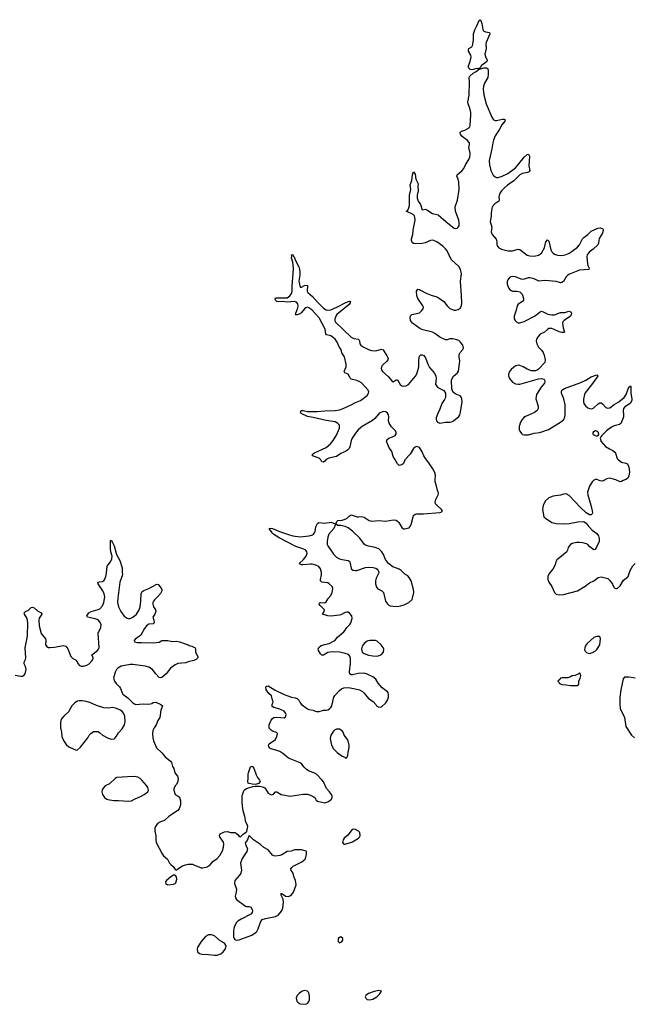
# Model space of a CAD drawing. Header units: inches. Extents: x 1449224 to 1618377, y 389895 to 532950.
# Tile 63 of 105: x 1533733 to 1542185, y 472247 to 485785. Entities that reach past the tile are written whole.
import ezdxf

# ---------------------------------------------------------------- set-up
doc = ezdxf.new("R2010")
doc.units = ezdxf.units.IN
doc.header["$MEASUREMENT"] = 0
for name, color, linetype in [('B5437', 7, 'Continuous'), ('B5438', 7, 'Continuous'), ('B5447', 7, 'Continuous'), ('B5448', 7, 'Continuous')]:
    doc.layers.add(name, color=color, linetype=linetype)

msp = doc.modelspace()

# ---------------------------------------------------------------- linework, layer by layer
at = {"layer": 'B5437', "color": 6, "elevation": 600}
for points in [[(1533669, 476771), (1533750, 476757), (1533770, 476759), (1533790, 476767), (1533810, 476791), (1533823, 476850), (1533815, 476890), (1533796, 476930), (1533793, 476950), (1533814, 476990), (1533818, 477010), (1533810, 477150), (1533840, 477310), (1533845, 477490), (1533834, 477550), (1533797, 477610), (1533793, 477630), (1533813, 477647), (1533854, 477666), (1533890, 477704), (1533910, 477708), (1533930, 477697), (1533977, 477657), (1534026, 477630), (1534036, 477616), (1534037, 477610), (1534003, 477557), (1533996, 477530), (1534001, 477450), (1534027, 477347), (1534087, 477270), (1534092, 477250), (1534090, 477190), (1534105, 477165), (1534130, 477155), (1534153, 477153), (1534210, 477159), (1534330, 477180), (1534366, 477170), (1534396, 477136), (1534425, 477050), (1534436, 477030), (1534463, 477003), (1534510, 476979), (1534535, 476930), (1534553, 476910), (1534577, 476897), (1534610, 476895), (1534656, 476910), (1534690, 476930), (1534726, 476970), (1534741, 476990), (1534744, 477010), (1534727, 477050), (1534805, 477110), (1534819, 477130), (1534824, 477150), (1534814, 477350), (1534847, 477430), (1534852, 477470), (1534832, 477510), (1534810, 477532), (1534770, 477549), (1534666, 477570), (1534658, 477590), (1534684, 477630), (1534715, 477650), (1534810, 477674), (1534834, 477686), (1534870, 477725), (1534890, 477770), (1534903, 477850), (1534896, 477890), (1534876, 477930), (1534810, 478030), (1534806, 478050), (1534824, 478056), (1534870, 478062), (1534890, 478071), (1534898, 478082), (1534916, 478130), (1534926, 478174), (1534938, 478270), (1534948, 478290), (1534980, 478330), (1535000, 478370), (1535004, 478410), (1534986, 478470), (1534982, 478510), (1534983, 478617), (1534990, 478631), (1535010, 478598), (1535030, 478551), (1535062, 478430), (1535109, 478350), (1535143, 478250), (1535141, 478190), (1535147, 478150), (1535112, 478050), (1535084, 477830), (1535080, 477770), (1535090, 477710), (1535123, 477650), (1535170, 477585), (1535210, 477555), (1535230, 477550), (1535250, 477552), (1535290, 477568), (1535341, 477610), (1535378, 477670), (1535390, 477710), (1535400, 477790), (1535403, 477897), (1535418, 477922), (1535441, 477939), (1535510, 477965), (1535610, 478021), (1535622, 478022), (1535637, 478017), (1535666, 477986), (1535686, 477950), (1535686, 477930), (1535670, 477895), (1535630, 477850), (1535585, 477810), (1535571, 477790), (1535564, 477770), (1535564, 477750), (1535573, 477713), (1535601, 477670), (1535603, 477650), (1535590, 477610), (1535566, 477570), (1535577, 477530), (1535581, 477490), (1535570, 477479), (1535510, 477473), (1535483, 477457), (1535450, 477413), (1535398, 477322), (1535378, 477302), (1535326, 477270), (1535307, 477250), (1535311, 477230), (1535350, 477220), (1535410, 477223), (1535570, 477218), (1535650, 477228), (1535690, 477247), (1535770, 477250), (1535830, 477236), (1535890, 477238), (1535930, 477233), (1536050, 477190), (1536062, 477182), (1536102, 477170), (1536145, 477150), (1536151, 477130), (1536151, 477090), (1536185, 477030), (1536182, 477010), (1536162, 476990), (1536130, 476974), (1536050, 476957), (1536016, 476944), (1535910, 476932), (1535870, 476916), (1535809, 476871), (1535747, 476790), (1535690, 476741), (1535670, 476734), (1535650, 476742), (1535606, 476790), (1535561, 476850), (1535510, 476882), (1535458, 476898), (1535290, 476919), (1535250, 476921), (1535130, 476898), (1535081, 476870), (1535063, 476850), (1535044, 476816), (1535025, 476730), (1535036, 476690), (1535058, 476658), (1535105, 476610), (1535119, 476590), (1535140, 476530), (1535153, 476513), (1535220, 476460), (1535290, 476391), (1535310, 476377), (1535330, 476371), (1535430, 476379), (1535510, 476374), (1535550, 476384), (1535570, 476399), (1535603, 476403), (1535676, 476370), (1535697, 476350), (1535674, 476290), (1535658, 476190), (1535632, 476148), (1535612, 476090), (1535582, 476050), (1535565, 476010), (1535559, 475970), (1535566, 475910), (1535575, 475870), (1535614, 475774), (1535686, 475706), (1535735, 475650), (1535808, 475590), (1535819, 475570), (1535835, 475515), (1535851, 475490), (1535865, 475430), (1535902, 475382), (1535911, 475350), (1535906, 475310), (1535891, 475270), (1535871, 475249), (1535852, 475210), (1535852, 475190), (1535872, 475132), (1535914, 475110), (1535930, 475094), (1535945, 475045), (1535946, 474990), (1535925, 474935), (1535907, 474910), (1535788, 474832), (1535730, 474781), (1535710, 474768), (1535670, 474758), (1535628, 474732), (1535600, 474690), (1535593, 474667), (1535590, 474630), (1535604, 474564), (1535604, 474510), (1535610, 474470), (1535694, 474314), (1535712, 474290), (1535765, 474245), (1535794, 474190), (1535810, 474168), (1535842, 474142), (1535870, 474102), (1535890, 474092), (1535908, 474110), (1535974, 474150), (1536013, 474167), (1536050, 474176), (1536108, 474172), (1536130, 474167), (1536230, 474125), (1536250, 474123), (1536310, 474139), (1536353, 474167), (1536390, 474211), (1536450, 474251), (1536485, 474295), (1536521, 474359), (1536536, 474410), (1536541, 474450), (1536535, 474475), (1536486, 474550), (1536481, 474570), (1536488, 474590), (1536550, 474619), (1536590, 474625), (1536630, 474611), (1536690, 474611), (1536710, 474602), (1536737, 474577), (1536750, 474554), (1536770, 474552), (1536810, 474592), (1536848, 474612), (1536856, 474624), (1536869, 474690), (1536860, 474720), (1536844, 474750), (1536829, 474830), (1536807, 474907), (1536796, 474970), (1536793, 475030), (1536794, 475110), (1536799, 475130), (1536821, 475190), (1536850, 475213), (1536939, 475241), (1536973, 475247), (1537030, 475247), (1537070, 475239), (1537102, 475222), (1537114, 475210), (1537150, 475151), (1537190, 475128), (1537210, 475131), (1537222, 475138), (1537250, 475167), (1537270, 475168), (1537330, 475132), (1537451, 475111), (1537630, 475136), (1537690, 475135), (1537730, 475125), (1537770, 475105), (1537790, 475090), (1537810, 475054), (1537830, 475040), (1537930, 475018), (1537969, 475030), (1538000, 475050), (1538019, 475070), (1538029, 475090), (1538032, 475110), (1538023, 475130), (1537995, 475170), (1537954, 475214), (1537910, 475304), (1537891, 475330), (1537815, 475410), (1537780, 475430), (1537714, 475454), (1537676, 475476), (1537646, 475506), (1537615, 475550), (1537590, 475568), (1537430, 475630), (1537354, 475694), (1537310, 475721), (1537270, 475738), (1537190, 475761), (1537174, 475770), (1537157, 475790), (1537154, 475810), (1537162, 475830), (1537249, 475890), (1537269, 475930), (1537278, 475970), (1537263, 475983), (1537218, 475998), (1537190, 476015), (1537166, 476046), (1537164, 476090), (1537190, 476152), (1537210, 476178), (1537230, 476191), (1537270, 476196), (1537370, 476187), (1537390, 476201), (1537398, 476230), (1537390, 476256), (1537370, 476278), (1537310, 476305), (1537226, 476326), (1537204, 476344), (1537204, 476370), (1537215, 476390), (1537219, 476410), (1537209, 476430), (1537194, 476490), (1537161, 476521), (1537122, 476570), (1537118, 476610), (1537130, 476622), (1537150, 476625), (1537245, 476565), (1537370, 476509), (1537469, 476471), (1537521, 476461), (1537550, 476451), (1537571, 476430), (1537591, 476390), (1537610, 476370), (1537690, 476311), (1537710, 476301), (1537770, 476291), (1537798, 476278), (1537815, 476275), (1537850, 476275), (1537909, 476291), (1537950, 476291), (1537970, 476296), (1537995, 476310), (1538012, 476328), (1538024, 476350), (1538053, 476470), (1538066, 476494), (1538130, 476563), (1538157, 476583), (1538190, 476597), (1538250, 476601), (1538330, 476591), (1538405, 476570), (1538446, 476550), (1538470, 476527), (1538530, 476453), (1538595, 476410), (1538630, 476370), (1538641, 476350), (1538670, 476331), (1538710, 476335), (1538766, 476390), (1538789, 476430), (1538803, 476470), (1538804, 476510), (1538799, 476530), (1538790, 476542), (1538717, 476597), (1538661, 476661), (1538630, 476717), (1538591, 476751), (1538510, 476787), (1538470, 476800), (1538390, 476797), (1538310, 476777), (1538290, 476779), (1538275, 476790), (1538269, 476809), (1538269, 476829), (1538282, 476930), (1538283, 477003), (1538275, 477035), (1538255, 477055), (1538197, 477077), (1538130, 477088), (1538030, 477094), (1537970, 477084), (1537910, 477049), (1537890, 477049), (1537870, 477064), (1537844, 477110), (1537839, 477130), (1537846, 477154), (1537881, 477179), (1537925, 477195), (1537989, 477210), (1538056, 477244), (1538070, 477254), (1538105, 477295), (1538190, 477368), (1538210, 477391), (1538232, 477430), (1538272, 477470), (1538288, 477492), (1538307, 477550), (1538300, 477590), (1538270, 477626), (1538250, 477639), (1538230, 477639), (1538210, 477632), (1538150, 477602), (1538130, 477596), (1538010, 477584), (1537970, 477588), (1537899, 477610), (1537920, 477650), (1537923, 477670), (1537863, 477730), (1537851, 477750), (1537854, 477766), (1537870, 477773), (1537930, 477766), (1537950, 477781), (1537973, 477827), (1538010, 477870), (1538032, 477910), (1538037, 477930), (1538038, 477970), (1538029, 477990), (1537989, 478030), (1537970, 478041), (1537890, 478050), (1537870, 478069), (1537868, 478090), (1537885, 478150), (1537884, 478184), (1537870, 478234), (1537848, 478268), (1537806, 478286), (1537757, 478297), (1537730, 478298), (1537629, 478289), (1537608, 478290), (1537582, 478302), (1537577, 478310), (1537635, 478365), (1537672, 478410), (1537687, 478450), (1537684, 478470), (1537669, 478490), (1537629, 478509), (1537530, 478543), (1537302, 478662), (1537228, 478708), (1537207, 478730), (1537164, 478790), (1537185, 478795), (1537210, 478790), (1537308, 478748), (1537430, 478705), (1537490, 478690), (1537590, 478676), (1537713, 478687), (1537759, 478701), (1537773, 478710), (1537789, 478730), (1537798, 478750), (1537807, 478813), (1537830, 478858), (1537848, 478870), (1537930, 478863), (1538015, 478875), (1538070, 478854), (1538082, 478858), (1538098, 478890), (1538110, 478898), (1538170, 478905), (1538230, 478925), (1538262, 478958), (1538290, 478978), (1538374, 478950), (1538392, 478948), (1538430, 478955), (1538470, 478946), (1538541, 478901), (1538570, 478890), (1538670, 478899), (1538770, 478890), (1538868, 478908), (1538910, 478903), (1538930, 478890), (1538947, 478870), (1538990, 478805), (1539010, 478785), (1539025, 478785), (1539090, 478800), (1539097, 478810), (1539115, 478845), (1539142, 478950), (1539151, 478970), (1539170, 478985), (1539190, 478991), (1539287, 478993), (1539510, 479009), (1539530, 479015), (1539549, 479030), (1539534, 479050), (1539469, 479110), (1539453, 479130), (1539446, 479150), (1539458, 479190), (1539489, 479250), (1539493, 479270), (1539489, 479290), (1539472, 479332), (1539461, 479390), (1539448, 479430), (1539446, 479470), (1539451, 479510), (1539446, 479550), (1539414, 479610), (1539361, 479690), (1539312, 479750), (1539290, 479790), (1539270, 479844), (1539230, 479901), (1539210, 479913), (1539190, 479916), (1539170, 479909), (1539150, 479889), (1539103, 479810), (1539030, 479734), (1539010, 479684), (1538990, 479666), (1538950, 479654), (1538930, 479677), (1538890, 479742), (1538870, 479779), (1538849, 479849), (1538809, 479909), (1538778, 479990), (1538780, 480000)], [(1538293, 480000), (1538273, 479910), (1538264, 479890), (1538247, 479870), (1538214, 479846), (1538150, 479821), (1538090, 479781), (1537983, 479757), (1537950, 479736), (1537930, 479713), (1537910, 479699), (1537890, 479704), (1537873, 479733), (1537850, 479757), (1537759, 479790), (1537761, 479810), (1537789, 479830), (1537950, 479904), (1538008, 479952), (1538045, 480000)]]:
    msp.add_lwpolyline(points, dxfattribs=at)
for points in [[(1538090, 478846), (1538078, 478842), (1538051, 478790), (1537983, 478710), (1537969, 478670), (1537961, 478610), (1537963, 478570), (1537969, 478550), (1538050, 478437), (1538090, 478396), (1538130, 478373), (1538170, 478362), (1538250, 478350), (1538262, 478342), (1538273, 478330), (1538280, 478310), (1538290, 478242), (1538298, 478230), (1538317, 478217), (1538350, 478211), (1538370, 478213), (1538490, 478252), (1538530, 478258), (1538592, 478252), (1538630, 478242), (1538650, 478230), (1538664, 478210), (1538671, 478190), (1538667, 478170), (1538636, 478104), (1538626, 478070), (1538624, 478030), (1538641, 477981), (1538660, 477960), (1538714, 477930), (1538736, 477910), (1538753, 477830), (1538765, 477790), (1538790, 477755), (1538810, 477737), (1538830, 477728), (1538870, 477720), (1538930, 477718), (1538970, 477725), (1539019, 477741), (1539086, 477774), (1539129, 477811), (1539135, 477830), (1539152, 477908), (1539149, 477950), (1539115, 478070), (1539090, 478117), (1539070, 478140), (1539030, 478163), (1538981, 478210), (1538950, 478228), (1538864, 478264), (1538807, 478307), (1538765, 478365), (1538738, 478430), (1538714, 478470), (1538670, 478509), (1538622, 478530), (1538528, 478548), (1538490, 478560), (1538473, 478570), (1538410, 478654), (1538310, 478752), (1538250, 478799), (1538210, 478817), (1538150, 478829), (1538109, 478829)], [(1538590, 477251), (1538550, 477250), (1538510, 477238), (1538471, 477210), (1538444, 477170), (1538435, 477135), (1538436, 477110), (1538445, 477090), (1538471, 477070), (1538529, 477049), (1538590, 477037), (1538650, 477036), (1538690, 477046), (1538710, 477059), (1538735, 477090), (1538741, 477130), (1538733, 477153), (1538706, 477190), (1538650, 477238), (1538627, 477247)], [(1534550, 476422), (1534530, 476416), (1534490, 476392), (1534450, 476349), (1534406, 476270), (1534338, 476210), (1534310, 476173), (1534300, 476150), (1534295, 476115), (1534293, 476050), (1534308, 475990), (1534314, 475930), (1534334, 475874), (1534370, 475818), (1534410, 475786), (1534510, 475741), (1534530, 475747), (1534570, 475781), (1534670, 475910), (1534690, 475947), (1534710, 475970), (1534750, 475996), (1534790, 476000), (1534810, 475996), (1534830, 475985), (1534871, 475950), (1534950, 475908), (1534990, 475893), (1535030, 475899), (1535047, 475913), (1535066, 475934), (1535090, 475979), (1535144, 476036), (1535175, 476090), (1535183, 476137), (1535178, 476210), (1535162, 476250), (1535148, 476268), (1535110, 476297), (1535050, 476320), (1535010, 476328), (1534950, 476318), (1534890, 476325), (1534790, 476357), (1534698, 476399), (1534648, 476412), (1534590, 476421)], [(1538130, 476029), (1538090, 476029), (1538064, 476016), (1538050, 476002), (1538010, 475948), (1538003, 475903), (1538021, 475810), (1538050, 475761), (1538101, 475710), (1538170, 475658), (1538204, 475644), (1538210, 475634), (1538230, 475634), (1538247, 475673), (1538248, 475708), (1538262, 475778), (1538263, 475810), (1538250, 475868), (1538230, 475904), (1538194, 475950), (1538182, 475990), (1538169, 476009)], [(1536970, 475268), (1536932, 475272), (1536890, 475283), (1536875, 475290), (1536869, 475309), (1536877, 475350), (1536874, 475410), (1536879, 475430), (1536909, 475511), (1536930, 475522), (1536955, 475495), (1536984, 475404), (1537004, 475364), (1537031, 475330), (1537039, 475310), (1537015, 475285), (1536990, 475272)], [(1535310, 475378), (1535217, 475377), (1535070, 475364), (1535044, 475350), (1534970, 475278), (1534907, 475250), (1534880, 475220), (1534866, 475194), (1534864, 475170), (1534873, 475130), (1534900, 475090), (1534931, 475070), (1534970, 475058), (1535034, 475050), (1535090, 475050), (1535230, 475039), (1535270, 475045), (1535311, 475069), (1535405, 475110), (1535447, 475133), (1535495, 475170), (1535504, 475190), (1535493, 475230), (1535477, 475257), (1535414, 475330), (1535390, 475351), (1535357, 475370)], [(1538330, 474654), (1538307, 474650), (1538246, 474574), (1538194, 474530), (1538182, 474510), (1538171, 474470), (1538190, 474451), (1538210, 474447), (1538310, 474482), (1538393, 474530), (1538409, 474550), (1538417, 474570), (1538409, 474610), (1538393, 474630), (1538350, 474652)], [(1536890, 474566), (1536860, 474500), (1536844, 474476), (1536834, 474470), (1536845, 474430), (1536865, 474390), (1536858, 474350), (1536791, 474250), (1536771, 474190), (1536782, 474090), (1536774, 474050), (1536758, 474022), (1536693, 473950), (1536685, 473910), (1536713, 473830), (1536711, 473790), (1536695, 473735), (1536701, 473710), (1536716, 473690), (1536837, 473597), (1536850, 473591), (1536890, 473594), (1536910, 473585), (1536930, 473552), (1536934, 473534), (1536931, 473510), (1536910, 473485), (1536781, 473419), (1536733, 473390), (1536715, 473370), (1536690, 473329), (1536678, 473290), (1536675, 473255), (1536675, 473175), (1536681, 473150), (1536690, 473139), (1536711, 473131), (1536750, 473135), (1536790, 473148), (1536924, 473196), (1536972, 473228), (1536992, 473250), (1537013, 473287), (1537043, 473377), (1537068, 473412), (1537112, 473428), (1537250, 473455), (1537286, 473474), (1537317, 473503), (1537335, 473530), (1537350, 473570), (1537360, 473650), (1537355, 473695), (1537329, 473750), (1537330, 473774), (1537395, 473735), (1537430, 473731), (1537450, 473738), (1537470, 473754), (1537497, 473790), (1537535, 473890), (1537525, 473950), (1537504, 474004), (1537493, 474050), (1537466, 474086), (1537464, 474110), (1537474, 474130), (1537492, 474148), (1537614, 474206), (1537657, 474243), (1537669, 474270), (1537679, 474310), (1537678, 474350), (1537674, 474354), (1537609, 474369), (1537510, 474369), (1537468, 474352), (1537410, 474346), (1537338, 474302), (1537310, 474293), (1537250, 474285), (1537230, 474289), (1537210, 474299), (1537149, 474369), (1537090, 474402), (1537046, 474446), (1536948, 474510)], [(1535870, 474022), (1535850, 474022), (1535810, 473999), (1535751, 473950), (1535739, 473930), (1535744, 473904), (1535750, 473898), (1535770, 473891), (1535850, 473899), (1535870, 473907), (1535881, 473919), (1535896, 473970), (1535890, 473998)], [(1536370, 473204), (1536330, 473203), (1536290, 473178), (1536228, 473110), (1536179, 473030), (1536174, 473010), (1536179, 472970), (1536204, 472944), (1536237, 472937), (1536330, 472934), (1536410, 472923), (1536450, 472924), (1536497, 472943), (1536530, 472968), (1536565, 473010), (1536573, 473053), (1536550, 473087), (1536490, 473120), (1536410, 473187)], [(1538150, 473175), (1538130, 473168), (1538112, 473150), (1538112, 473110), (1538120, 473100), (1538130, 473092), (1538150, 473102), (1538170, 473114), (1538175, 473130), (1538175, 473150)], [(1537650, 472437), (1537610, 472424), (1537570, 472393), (1537550, 472369), (1537535, 472330), (1537546, 472290), (1537562, 472270), (1537590, 472256), (1537670, 472247), (1537696, 472264), (1537710, 472285), (1537718, 472310), (1537720, 472350), (1537714, 472390), (1537699, 472419), (1537690, 472430)], [(1538670, 472436), (1538610, 472424), (1538530, 472394), (1538493, 472370), (1538484, 472350), (1538491, 472330), (1538513, 472313), (1538550, 472308), (1538590, 472319), (1538645, 472350), (1538685, 472390), (1538708, 472430)]]:
    msp.add_lwpolyline(points, close=True, dxfattribs=at)
at = {"layer": 'B5438', "color": 6, "elevation": 600}
for points in [[(1540000, 485109), (1539970, 485098), (1539950, 485097), (1539930, 485101), (1539910, 485117), (1539904, 485130), (1539905, 485150), (1539927, 485210), (1539940, 485270), (1539936, 485296), (1539907, 485350), (1539903, 485370), (1539909, 485390), (1539950, 485410), (1539961, 485430), (1539967, 485450), (1539975, 485510), (1539976, 485590), (1539990, 485645), (1540000, 485662)], [(1538045, 480000), (1538060, 480020), (1538089, 480071), (1538133, 480170), (1538131, 480210), (1538110, 480235), (1538070, 480254), (1537950, 480274), (1537770, 480317), (1537689, 480330), (1537604, 480370), (1537593, 480390), (1537605, 480410), (1537630, 480412), (1537690, 480400), (1537822, 480398), (1537928, 480408), (1538070, 480410), (1538130, 480419), (1538182, 480438), (1538293, 480490), (1538350, 480522), (1538421, 480550), (1538510, 480620), (1538531, 480650), (1538533, 480670), (1538527, 480690), (1538432, 480790), (1538401, 480810), (1538370, 480823), (1538290, 480841), (1538277, 480857), (1538266, 480890), (1538252, 480910), (1538203, 480930), (1538197, 480950), (1538221, 481010), (1538225, 481050), (1538200, 481150), (1538163, 481203), (1538152, 481250), (1538128, 481288), (1538098, 481350), (1538070, 481391), (1538050, 481411), (1538010, 481439), (1537954, 481454), (1537944, 481464), (1537932, 481532), (1537850, 481685), (1537750, 481794), (1537710, 481824), (1537690, 481830), (1537670, 481824), (1537651, 481809), (1537610, 481758), (1537590, 481742), (1537550, 481726), (1537530, 481726), (1537527, 481730), (1537530, 481750), (1537557, 481823), (1537562, 481850), (1537557, 481877), (1537539, 481899), (1537510, 481910), (1537410, 481900), (1537350, 481909), (1537290, 481906), (1537270, 481910), (1537252, 481930), (1537247, 481953), (1537250, 481962), (1537410, 481962), (1537450, 481988), (1537475, 482025), (1537481, 482050), (1537480, 482130), (1537495, 482290), (1537497, 482370), (1537490, 482450), (1537473, 482510), (1537475, 482535), (1537469, 482551), (1537470, 482554), (1537490, 482558), (1537499, 482530), (1537510, 482516), (1537516, 482490), (1537570, 482388), (1537581, 482350), (1537587, 482307), (1537587, 482270), (1537572, 482190), (1537588, 482108), (1537590, 482105), (1537610, 482108), (1537650, 482130), (1537670, 482136), (1537690, 482131), (1537685, 482050), (1537695, 482035), (1537760, 481980), (1537837, 481890), (1537910, 481820), (1537950, 481795), (1537972, 481792), (1538010, 481797), (1538105, 481835), (1538210, 481893), (1538249, 481910), (1538270, 481914), (1538282, 481910), (1538277, 481903), (1538276, 481890), (1538262, 481870), (1538093, 481730), (1538080, 481710), (1538066, 481670), (1538065, 481650), (1538072, 481630), (1538290, 481420), (1538330, 481401), (1538387, 481390), (1538400, 481380), (1538408, 481370), (1538413, 481330), (1538423, 481310), (1538447, 481290), (1538530, 481250), (1538570, 481237), (1538630, 481233), (1538710, 481253), (1538730, 481245), (1538784, 481164), (1538799, 481130), (1538795, 481110), (1538783, 481090), (1538720, 481030), (1538710, 481013), (1538704, 480990), (1538708, 480970), (1538722, 480950), (1538799, 480879), (1538850, 480818), (1538870, 480806), (1538910, 480833), (1538930, 480831), (1538967, 480770), (1538990, 480749), (1539010, 480746), (1539042, 480750), (1539080, 480770), (1539151, 480850), (1539180, 480890), (1539199, 480930), (1539221, 481010), (1539222, 481110), (1539230, 481158), (1539250, 481176), (1539270, 481176), (1539290, 481166), (1539315, 481135), (1539347, 481047), (1539370, 481001), (1539431, 480930), (1539454, 480890), (1539461, 480850), (1539451, 480770), (1539485, 480730), (1539566, 480686), (1539591, 480650), (1539590, 480590), (1539577, 480563), (1539539, 480510), (1539513, 480430), (1539482, 480370), (1539462, 480310), (1539459, 480290), (1539464, 480270), (1539481, 480250), (1539510, 480238), (1539590, 480249), (1539650, 480250), (1539670, 480255), (1539699, 480270), (1539770, 480331), (1539786, 480354), (1539796, 480390), (1539817, 480530), (1539815, 480570), (1539807, 480590), (1539791, 480611), (1539721, 480641), (1539689, 480670), (1539675, 480710), (1539673, 480830), (1539679, 480850), (1539698, 480882), (1539752, 480928), (1539767, 480953), (1539784, 481090), (1539777, 481150), (1539779, 481181), (1539790, 481208), (1539826, 481250), (1539835, 481270), (1539829, 481310), (1539797, 481350), (1539770, 481372), (1539745, 481385), (1539690, 481398), (1539650, 481395), (1539610, 481382), (1539590, 481383), (1539510, 481418), (1539441, 481470), (1539408, 481488), (1539279, 481519), (1539237, 481537), (1539133, 481610), (1539109, 481650), (1539105, 481690), (1539109, 481711), (1539128, 481730), (1539230, 481756), (1539260, 481780), (1539281, 481810), (1539285, 481830), (1539277, 481850), (1539209, 481950), (1539193, 481990), (1539189, 482050), (1539210, 482078), (1539230, 482076), (1539244, 482064), (1539324, 482024), (1539390, 481998), (1539470, 481975), (1539490, 481964), (1539565, 481910), (1539611, 481850), (1539650, 481813), (1539670, 481803), (1539710, 481791), (1539730, 481791), (1539761, 481799), (1539790, 481819), (1539810, 481850), (1539815, 481890), (1539811, 481990), (1539793, 482190), (1539807, 482290), (1539801, 482330), (1539794, 482350), (1539770, 482390), (1539667, 482487), (1539610, 482607), (1539590, 482635), (1539553, 482670), (1539470, 482731), (1539430, 482751), (1539410, 482755), (1539381, 482750), (1539310, 482718), (1539270, 482708), (1539170, 482705), (1539150, 482709), (1539130, 482723), (1539121, 482750), (1539122, 482770), (1539141, 482830), (1539142, 482890), (1539171, 483030), (1539168, 483068), (1539162, 483090), (1539146, 483106), (1539049, 483150), (1539063, 483157), (1539070, 483166), (1539084, 483196), (1539092, 483228), (1539094, 483370), (1539111, 483450), (1539105, 483515), (1539125, 483575), (1539135, 483650), (1539150, 483691), (1539170, 483659), (1539181, 483590), (1539211, 483530), (1539208, 483490), (1539214, 483430), (1539199, 483370), (1539200, 483330), (1539214, 483290), (1539244, 483244), (1539269, 483169), (1539310, 483178), (1539330, 483171), (1539410, 483120), (1539490, 483100), (1539592, 483010), (1539690, 482930), (1539710, 482919), (1539730, 482914), (1539750, 482918), (1539765, 482930), (1539776, 482950), (1539778, 482990), (1539770, 483029), (1539728, 483150), (1539720, 483210), (1539756, 483304), (1539776, 483450), (1539772, 483552), (1539764, 483590), (1539746, 483634), (1539750, 483650), (1539818, 483710), (1539840, 483740), (1539865, 483790), (1539916, 483870), (1539924, 483896), (1539928, 483930), (1539928, 483950), (1539912, 484028), (1539920, 484070), (1539918, 484090), (1539890, 484124), (1539819, 484179), (1539793, 484210), (1539787, 484230), (1539809, 484250), (1539854, 484266), (1539906, 484294), (1539922, 484310), (1539930, 484332), (1539939, 484470), (1539937, 484510), (1539925, 484570), (1539899, 484630), (1539895, 484650), (1539913, 484747), (1539918, 484930), (1539913, 484990), (1539924, 485010), (1539970, 485049), (1540000, 485067)], [(1538780, 480000), (1538783, 480010), (1538809, 480030), (1538861, 480050), (1538896, 480070), (1538909, 480090), (1538910, 480110), (1538900, 480130), (1538848, 480188), (1538816, 480236), (1538806, 480270), (1538811, 480330), (1538807, 480350), (1538790, 480377), (1538770, 480391), (1538730, 480397), (1538690, 480381), (1538670, 480364), (1538618, 480302), (1538587, 480273), (1538445, 480190), (1538390, 480147), (1538350, 480100), (1538304, 480030), (1538295, 480010), (1538293, 480000)]]:
    msp.add_lwpolyline(points, dxfattribs=at)
at = {"layer": 'B5447', "color": 6, "elevation": 600}
for points in [[(1541724, 480000), (1541727, 479990), (1541790, 479918), (1541843, 479883), (1541890, 479860), (1541917, 479837), (1541925, 479825), (1541950, 479751), (1541970, 479731), (1542010, 479703), (1542070, 479688), (1542090, 479677), (1542111, 479631), (1542119, 479570), (1542110, 479510), (1542090, 479475), (1542070, 479463), (1542030, 479449), (1542010, 479436), (1541990, 479433), (1541930, 479456), (1541850, 479480), (1541808, 479472), (1541750, 479441), (1541715, 479445), (1541670, 479461), (1541650, 479461), (1541626, 479450), (1541607, 479430), (1541568, 479370), (1541542, 479290), (1541544, 479250), (1541589, 479110), (1541608, 479032), (1541610, 479010), (1541607, 478993), (1541590, 478975), (1541570, 478979), (1541525, 479005), (1541441, 479081), (1541290, 479244), (1541250, 479264), (1541210, 479259), (1541170, 479246), (1541070, 479232), (1541010, 479212), (1540964, 479170), (1540931, 479110), (1540922, 479050), (1540942, 478950), (1540964, 478930), (1541050, 478870), (1541110, 478856), (1541227, 478853), (1541290, 478857), (1541410, 478882), (1541490, 478887), (1541524, 478864), (1541550, 478825), (1541608, 478768), (1541670, 478721), (1541691, 478690), (1541704, 478650), (1541701, 478610), (1541653, 478507), (1541650, 478502), (1541630, 478495), (1541575, 478535), (1541548, 478568), (1541530, 478577), (1541478, 478590), (1541430, 478596), (1541390, 478595), (1541330, 478584), (1541306, 478570), (1541275, 478530), (1541267, 478490), (1541254, 478466), (1541121, 478359), (1541108, 478332), (1541097, 478290), (1541065, 478230), (1541016, 478170), (1540995, 478130), (1540996, 478090), (1541010, 478050), (1541049, 477990), (1541087, 477907), (1541110, 477887), (1541150, 477877), (1541210, 477884), (1541406, 477930), (1541510, 477995), (1541570, 478042), (1541629, 478070), (1541690, 478116), (1541730, 478126), (1541820, 478100), (1541850, 478072), (1541885, 478025), (1541910, 477974), (1541930, 477962), (1541950, 477962), (1541990, 478001), (1542039, 478081), (1542090, 478118), (1542099, 478130), (1542130, 478212), (1542166, 478274), (1542196, 478310)], [(1542195, 476730), (1542170, 476738), (1542110, 476747), (1542053, 476747), (1542050, 476747), (1542030, 476724), (1542000, 476570), (1541988, 476472), (1541985, 476385), (1541990, 476310), (1542025, 476250), (1542049, 476190), (1542070, 476066), (1542147, 475950), (1542187, 475910)]]:
    msp.add_lwpolyline(points, dxfattribs=at)
for points in [[(1541670, 477306), (1541627, 477290), (1541539, 477210), (1541510, 477170), (1541504, 477150), (1541502, 477122), (1541510, 477101), (1541526, 477086), (1541550, 477074), (1541570, 477071), (1541610, 477082), (1541650, 477107), (1541670, 477127), (1541690, 477151), (1541709, 477189), (1541719, 477270), (1541714, 477294), (1541703, 477303)], [(1541430, 476806), (1541412, 476788), (1541370, 476768), (1541330, 476762), (1541310, 476748), (1541270, 476735), (1541190, 476737), (1541172, 476730), (1541164, 476716), (1541134, 476690), (1541153, 476673), (1541158, 476658), (1541190, 476645), (1541250, 476642), (1541310, 476631), (1541410, 476631), (1541424, 476650), (1541422, 476690), (1541439, 476730), (1541448, 476768), (1541447, 476787)]]:
    msp.add_lwpolyline(points, close=True, dxfattribs=at)
at = {"layer": 'B5448', "color": 6, "elevation": 600}
for points in [[(1540000, 485662), (1540021, 485699), (1540050, 485774), (1540058, 485782), (1540070, 485785), (1540090, 485732), (1540102, 485650), (1540110, 485631), (1540137, 485617), (1540192, 485610), (1540199, 485590), (1540147, 485473), (1540142, 485450), (1540146, 485390), (1540130, 485310), (1540137, 485277), (1540160, 485230), (1540155, 485210), (1540132, 485188), (1540086, 485154), (1540065, 485125), (1540071, 485111), (1540090, 485112), (1540116, 485124), (1540150, 485125), (1540170, 485110), (1540175, 485090), (1540176, 485036), (1540170, 484990), (1540126, 484914), (1540113, 484870), (1540108, 484830), (1540118, 484750), (1540146, 484630), (1540225, 484445), (1540250, 484408), (1540270, 484398), (1540290, 484397), (1540375, 484415), (1540396, 484416), (1540411, 484410), (1540403, 484390), (1540362, 484338), (1540327, 484270), (1540274, 484190), (1540249, 484130), (1540239, 484090), (1540228, 484010), (1540189, 483850), (1540193, 483790), (1540212, 483710), (1540246, 483646), (1540270, 483624), (1540290, 483617), (1540310, 483617), (1540360, 483630), (1540444, 483670), (1540550, 483750), (1540598, 483802), (1540670, 483896), (1540710, 483931), (1540730, 483938), (1540742, 483910), (1540736, 483776), (1540748, 483710), (1540741, 483699), (1540732, 483688), (1540717, 483683), (1540650, 483670), (1540610, 483653), (1540530, 483571), (1540440, 483510), (1540394, 483470), (1540359, 483430), (1540333, 483390), (1540324, 483350), (1540326, 483310), (1540322, 483290), (1540267, 483253), (1540230, 483210), (1540216, 483130), (1540215, 483085), (1540203, 483010), (1540224, 482930), (1540216, 482870), (1540229, 482830), (1540286, 482766), (1540294, 482730), (1540293, 482690), (1540302, 482670), (1540324, 482650), (1540359, 482630), (1540450, 482606), (1540512, 482608), (1540590, 482630), (1540610, 482624), (1540630, 482610), (1540710, 482548), (1540750, 482536), (1540810, 482535), (1540870, 482549), (1540907, 482573), (1540950, 482650), (1540970, 482731), (1540990, 482756), (1541010, 482739), (1541039, 482619), (1541053, 482593), (1541070, 482573), (1541090, 482559), (1541128, 482548), (1541170, 482542), (1541210, 482545), (1541250, 482556), (1541290, 482574), (1541330, 482600), (1541403, 482657), (1541432, 482690), (1541475, 482770), (1541490, 482788), (1541548, 482831), (1541590, 482876), (1541683, 482917), (1541722, 482922), (1541751, 482911), (1541758, 482890), (1541746, 482850), (1541704, 482776), (1541697, 482750), (1541695, 482710), (1541685, 482690), (1541620, 482630), (1541564, 482590), (1541537, 482550), (1541534, 482526), (1541540, 482430), (1541545, 482405), (1541565, 482370), (1541561, 482350), (1541430, 482341), (1541295, 482285), (1541270, 482270), (1541250, 482250), (1541210, 482187), (1541190, 482170), (1541170, 482168), (1541110, 482186), (1541010, 482194), (1540950, 482198), (1540871, 482191), (1540810, 482222), (1540750, 482234), (1540726, 482234), (1540670, 482216), (1540650, 482214), (1540630, 482216), (1540550, 482248), (1540510, 482254), (1540489, 482251), (1540470, 482242), (1540444, 482210), (1540436, 482190), (1540436, 482150), (1540456, 482096), (1540473, 482073), (1540490, 482060), (1540510, 482054), (1540572, 482052), (1540610, 482043), (1540642, 482010), (1540661, 481950), (1540660, 481930), (1540649, 481911), (1540590, 481872), (1540575, 481850), (1540562, 481790), (1540531, 481710), (1540531, 481670), (1540545, 481650), (1540570, 481628), (1540590, 481619), (1540610, 481618), (1540670, 481633), (1540812, 481710), (1540890, 481769), (1540910, 481775), (1540930, 481770), (1540994, 481734), (1541050, 481725), (1541090, 481729), (1541170, 481757), (1541230, 481759), (1541285, 481775), (1541310, 481770), (1541321, 481750), (1541319, 481730), (1541309, 481710), (1541223, 481650), (1541204, 481630), (1541196, 481610), (1541207, 481547), (1541226, 481490), (1541217, 481483), (1541190, 481483), (1541150, 481493), (1541076, 481530), (1541050, 481538), (1541010, 481538), (1540990, 481527), (1540950, 481489), (1540890, 481463), (1540861, 481430), (1540841, 481390), (1540838, 481370), (1540844, 481330), (1540870, 481283), (1540910, 481241), (1540930, 481210), (1540945, 481170), (1540958, 481110), (1540953, 481070), (1540870, 480978), (1540850, 480964), (1540825, 480955), (1540770, 480955), (1540710, 480978), (1540655, 481010), (1540610, 481029), (1540590, 481033), (1540555, 481025), (1540530, 481009), (1540490, 480976), (1540468, 480950), (1540455, 480910), (1540457, 480890), (1540470, 480851), (1540510, 480799), (1540550, 480776), (1540590, 480772), (1540610, 480775), (1540870, 480848), (1540907, 480853), (1540942, 480842), (1540952, 480832), (1540956, 480816), (1540950, 480786), (1540906, 480734), (1540839, 480630), (1540833, 480570), (1540863, 480470), (1540861, 480439), (1540850, 480413), (1540814, 480386), (1540690, 480331), (1540666, 480314), (1540644, 480290), (1540618, 480250), (1540602, 480190), (1540602, 480150), (1540609, 480129), (1540633, 480093), (1540650, 480082), (1540675, 480075), (1540730, 480079), (1540810, 480102), (1540888, 480108), (1541005, 480150), (1541170, 480250), (1541214, 480290), (1541230, 480323), (1541233, 480347), (1541234, 480490), (1541216, 480570), (1541186, 480650), (1541182, 480670), (1541189, 480690), (1541226, 480714), (1541450, 480796), (1541518, 480830), (1541590, 480874), (1541670, 480900), (1541679, 480899), (1541684, 480890), (1541670, 480864), (1541597, 480763), (1541510, 480655), (1541500, 480630), (1541488, 480568), (1541487, 480530), (1541491, 480510), (1541514, 480474), (1541546, 480450), (1541570, 480440), (1541590, 480436), (1541610, 480439), (1541630, 480450), (1541690, 480505), (1541710, 480518), (1541730, 480519), (1541750, 480505), (1541793, 480453), (1541823, 480443), (1541850, 480450), (1541908, 480492), (1541971, 480529), (1542046, 480590), (1542075, 480630), (1542110, 480731), (1542122, 480738), (1542130, 480751), (1542136, 480736), (1542136, 480650), (1542152, 480570), (1542150, 480549), (1542128, 480510), (1542057, 480463), (1542039, 480441), (1542031, 480410), (1542037, 480350), (1542035, 480325), (1542004, 480236), (1541982, 480218), (1541910, 480201), (1541870, 480182), (1541804, 480130), (1541741, 480070), (1541725, 480050), (1541716, 480030), (1541724, 480000)], [(1540000, 485067), (1540038, 485090), (1540041, 485099), (1540068, 485110), (1540057, 485117), (1540030, 485111), (1540010, 485112), (1540000, 485109)]]:
    msp.add_lwpolyline(points, dxfattribs=at)
msp.add_lwpolyline([(1541650, 480130), (1541614, 480110), (1541613, 480090), (1541621, 480081), (1541646, 480066), (1541670, 480060), (1541690, 480070), (1541697, 480083), (1541692, 480110), (1541681, 480121), (1541670, 480128)], close=True, dxfattribs=at)

doc.saveas('drawing.dxf')
